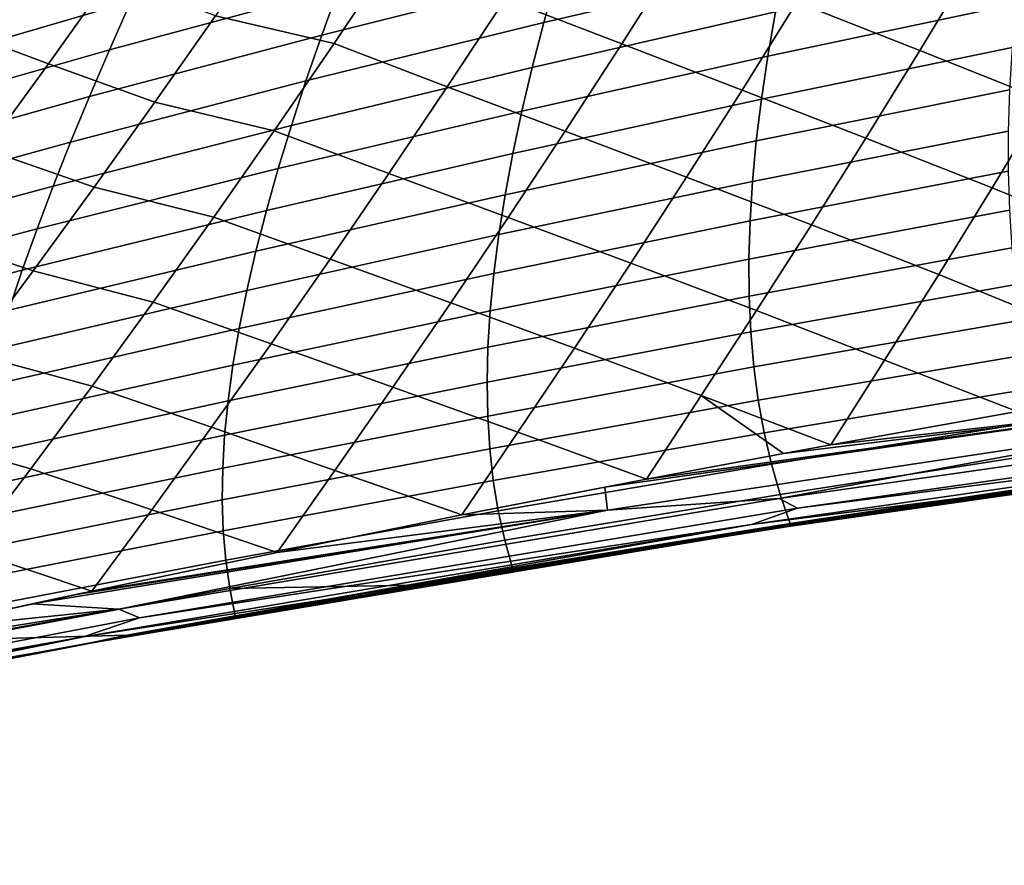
# Model space of a CAD drawing. Header units: metres. Extents: x -25 to 132, y -25 to 25.
# Tile 52 of 256: x 22.18 to 25.79, y -20.8 to -17.69. Entities that reach past the tile are written whole.
import ezdxf

# ---------------------------------------------------------------- set-up
doc = ezdxf.new("R2010")
doc.units = ezdxf.units.M
doc.layers.add('solid_12_061_071_XXX', color=7, linetype='CONTINUOUS')

msp = doc.modelspace()

# ---------------------------------------------------------------- linework, layer by layer
at = {"layer": 'solid_12_061_071_XXX'}
for points in [[(24.385765, -17.77919, 75.607285), (24.591942, -17.45442, 75.968491), (24.169689, -17.286383, 76.304329), (23.958473, -17.61372, 75.932564)], [(25.480103, -17.803869, 75.396141), (25.676367, -17.479097, 75.728111), (25.229553, -17.300211, 76.00827), (25.029455, -17.626703, 75.665993)], [(25.021862, -17.323515, 47.274185), (24.984041, -17.49501, 47.894901), (24.100258, -17.700352, 47.209812), (24.147892, -17.530378, 46.566162)], [(23.329769, -17.77762, 75.900612), (23.548201, -17.451759, 76.292473), (23.114355, -17.355186, 76.611687), (22.894073, -17.67679, 76.215942)], [(24.200214, -17.355608, 45.936073), (24.147892, -17.530378, 46.566162), (23.28451, -17.746778, 45.855614), (23.3473, -17.573343, 45.202923)], [(22.28105, -17.852556, 76.206413), (22.509556, -17.532219, 76.622856), (22.146235, -17.389872, 77.063385), (21.910404, -17.714354, 76.636803)], [(23.414738, -17.39485, 44.564232), (23.3473, -17.573343, 45.202923), (22.505453, -17.800905, 44.468159), (22.584, -17.623566, 43.807198)], [(22.667109, -17.440872, 43.160679), (22.584, -17.623566, 43.807198), (21.764622, -17.862448, 43.049702), (21.859465, -17.680729, 42.381237)], [(23.745695, -17.936754, 75.551514), (23.958473, -17.61372, 75.932564), (23.548201, -17.451759, 76.292473), (23.329769, -17.77762, 75.900612)], [(24.827679, -17.949514, 75.315498), (25.029455, -17.626703, 75.665993), (24.591942, -17.45442, 75.968491), (24.385765, -17.77919, 75.607285)], [(24.984041, -17.49501, 47.894901), (24.950901, -17.661928, 48.528744), (24.057371, -17.865574, 47.867039), (24.100258, -17.700352, 47.209812)], [(25.853813, -17.46809, 49.189178), (25.834484, -17.632351, 49.812542), (24.922487, -17.82431, 49.175732), (24.950901, -17.661928, 48.528744)], [(25.941147, -17.987696, 75.156822), (26.134195, -17.664083, 75.478531), (25.676367, -17.479097, 75.728111), (25.480103, -17.803869, 75.396141)], [(22.672348, -17.993629, 75.810173), (22.894073, -17.67679, 76.215942), (22.509556, -17.532219, 76.622856), (22.28105, -17.852556, 76.206413)], [(24.147892, -17.530378, 46.566162), (24.100258, -17.700352, 47.209812), (23.226471, -17.915237, 46.52232), (23.28451, -17.746778, 45.855614)], [(23.3473, -17.573343, 45.202923), (23.28451, -17.746778, 45.855614), (22.431612, -17.973, 45.143574), (22.505453, -17.800905, 44.468159)], [(22.584, -17.623566, 43.807198), (22.505453, -17.800905, 44.468159), (21.674395, -18.038616, 43.733059), (21.764622, -17.862448, 43.049702)], [(24.178005, -18.100012, 75.237312), (24.385765, -17.77919, 75.607285), (23.958473, -17.61372, 75.932564), (23.745695, -17.936754, 75.551514)], [(25.282095, -18.12529, 75.056419), (25.480103, -17.803869, 75.396141), (25.029455, -17.626703, 75.665993), (24.827679, -17.949514, 75.315498)], [(25.834484, -17.632351, 49.812542), (25.819851, -17.79228, 50.448624), (24.898848, -17.982195, 49.835896), (24.922487, -17.82431, 49.175732)], [(23.109846, -18.098885, 75.498871), (23.329769, -17.77762, 75.900612), (22.894073, -17.67679, 76.215942), (22.672348, -17.993629, 75.810173)], [(24.950901, -17.661928, 48.528744), (24.922487, -17.82431, 49.175732), (24.019283, -18.026089, 48.537868), (24.057371, -17.865574, 47.867039)], [(24.100258, -17.700352, 47.209812), (24.057371, -17.865574, 47.867039), (23.173246, -18.078768, 47.20306), (23.226471, -17.915237, 46.52232)], [(22.051142, -18.167824, 75.779327), (22.28105, -17.852556, 76.206413), (21.910404, -17.714354, 76.636803), (21.673096, -18.033367, 76.198997)], [(23.28451, -17.746778, 45.855614), (23.226471, -17.915237, 46.52232), (22.362587, -18.139935, 45.833458), (22.431612, -17.973, 45.143574)], [(23.531425, -18.25556, 75.161133), (23.745695, -17.936754, 75.551514), (23.329769, -17.77762, 75.900612), (23.109846, -18.098885, 75.498871)], [(24.624271, -18.268721, 74.956734), (24.827679, -17.949514, 75.315498), (24.385765, -17.77919, 75.607285), (24.178005, -18.100012, 75.237312)], [(22.505453, -17.800905, 44.468159), (22.431612, -17.973, 45.143574), (21.588934, -18.209351, 44.431324), (21.674395, -18.038616, 43.733059)], [(25.819851, -17.79228, 50.448624), (25.809954, -17.947918, 51.09745), (24.880032, -18.135624, 50.509247), (24.898848, -17.982195, 49.835896)], [(25.746271, -18.308271, 74.827805), (25.941147, -17.987696, 75.156822), (25.480103, -17.803869, 75.396141), (25.282095, -18.12529, 75.056419)], [(22.449266, -18.30578, 75.394341), (22.672348, -17.993629, 75.810173), (22.28105, -17.852556, 76.206413), (22.051142, -18.167824, 75.779327)], [(24.922487, -17.82431, 49.175732), (24.898848, -17.982195, 49.835896), (23.986053, -18.181944, 49.222321), (24.019283, -18.026089, 48.537868)], [(24.057371, -17.865574, 47.867039), (24.019283, -18.026089, 48.537868), (23.124897, -18.237425, 47.89785), (23.173246, -18.078768, 47.20306)], [(23.226471, -17.915237, 46.52232), (23.173246, -18.078768, 47.20306), (22.298447, -18.301769, 46.537823), (22.362587, -18.139935, 45.833458)], [(23.968725, -18.416964, 74.858543), (24.178005, -18.100012, 75.237312), (23.745695, -17.936754, 75.551514), (23.531425, -18.25556, 75.161133)], [(25.082382, -18.443432, 74.708916), (25.282095, -18.12529, 75.056419), (24.827679, -17.949514, 75.315498), (24.624271, -18.268721, 74.956734)], [(25.809954, -17.947918, 51.09745), (25.804834, -18.099297, 51.759045), (24.866087, -18.284637, 51.19582), (24.880032, -18.135624, 50.509247)], [(22.431612, -17.973, 45.143574), (22.362587, -18.139935, 45.833458), (21.508356, -18.374744, 45.144501), (21.588934, -18.209351, 44.431324)], [(22.888514, -18.41563, 75.087212), (23.109846, -18.098885, 75.498871), (22.672348, -17.993629, 75.810173), (22.449266, -18.30578, 75.394341)], [(24.898848, -17.982195, 49.835896), (24.880032, -18.135624, 50.509247), (23.957731, -18.333181, 49.920414), (23.986053, -18.181944, 49.222321)], [(26.216871, -18.501455, 74.626045), (26.409273, -18.181181, 74.944633), (25.941147, -17.987696, 75.156822), (25.746271, -18.308271, 74.827805)], [(24.019283, -18.026089, 48.537868), (23.986053, -18.181944, 49.222321), (23.081486, -18.391254, 48.606712), (23.124897, -18.237425, 47.89785)], [(23.173246, -18.078768, 47.20306), (23.124897, -18.237425, 47.89785), (22.23926, -18.458561, 47.256687), (22.298447, -18.301769, 46.537823)], [(23.315737, -18.570217, 74.761398), (23.531425, -18.25556, 75.161133), (23.109846, -18.098885, 75.498871), (22.888514, -18.41563, 75.087212)], [(24.419283, -18.584394, 74.589676), (24.624271, -18.268721, 74.956734), (24.178005, -18.100012, 75.237312), (23.968725, -18.416964, 74.858543)], [(25.804834, -18.099297, 51.759045), (25.804533, -18.246452, 52.433441), (24.857059, -18.429276, 51.895638), (24.866087, -18.284637, 51.19582)], [(22.362587, -18.139935, 45.833458), (22.298447, -18.301769, 46.537823), (21.432739, -18.534864, 45.872608), (21.508356, -18.374744, 45.144501)], [(24.880032, -18.135624, 50.509247), (24.866087, -18.284637, 51.19582), (23.934374, -18.479847, 50.632172), (23.957731, -18.333181, 49.920414)], [(25.549595, -18.625881, 74.49144), (25.746271, -18.308271, 74.827805), (25.282095, -18.12529, 75.056419), (25.082382, -18.443432, 74.708916)], [(22.224916, -18.613319, 74.968407), (22.449266, -18.30578, 75.394341), (22.051142, -18.167824, 75.779327), (21.819931, -18.478096, 75.341568)], [(23.986053, -18.181944, 49.222321), (23.957731, -18.333181, 49.920414), (23.04307, -18.54031, 49.329662), (23.081486, -18.391254, 48.606712)], [(23.124897, -18.237425, 47.89785), (23.081486, -18.391254, 48.606712), (22.185093, -18.610365, 47.990063), (22.23926, -18.458561, 47.256687)], [(25.804533, -18.246452, 52.433441), (25.809093, -18.389425, 53.120663), (24.852999, -18.569578, 52.608715), (24.857059, -18.429276, 51.895638)], [(23.75798, -18.73012, 74.470947), (23.968725, -18.416964, 74.858543), (23.531425, -18.25556, 75.161133), (23.315737, -18.570217, 74.761398)], [(24.866087, -18.284637, 51.19582), (24.857059, -18.429276, 51.895638), (23.916035, -18.621986, 51.357616), (23.934374, -18.479847, 50.632172)], [(24.881006, -18.758371, 74.353577), (25.082382, -18.443432, 74.708916), (24.624271, -18.268721, 74.956734), (24.419283, -18.584394, 74.589676)], [(22.298447, -18.301769, 46.537823), (22.23926, -18.458561, 47.256687), (21.362156, -18.689772, 46.615658), (21.432739, -18.534864, 45.872608)], [(22.665854, -18.727938, 74.665611), (22.888514, -18.41563, 75.087212), (22.449266, -18.30578, 75.394341), (22.224916, -18.613319, 74.968407)], [(26.022558, -18.819065, 74.300529), (26.216871, -18.501455, 74.626045), (25.746271, -18.308271, 74.827805), (25.549595, -18.625881, 74.49144)], [(23.957731, -18.333181, 49.920414), (23.934374, -18.479847, 50.632172), (23.009716, -18.684643, 50.066719), (23.04307, -18.54031, 49.329662)], [(23.081486, -18.391254, 48.606712), (23.04307, -18.54031, 49.329662), (22.136013, -18.757236, 48.737972), (22.185093, -18.610365, 47.990063)], [(25.809093, -18.389425, 53.120663), (25.818554, -18.528248, 53.820728), (24.853952, -18.705585, 53.335083), (24.852999, -18.569578, 52.608715)], [(23.098694, -18.880802, 74.352272), (23.315737, -18.570217, 74.761398), (22.888514, -18.41563, 75.087212), (22.665854, -18.727938, 74.665611)], [(24.212763, -18.896616, 74.214294), (24.419283, -18.584394, 74.589676), (23.968725, -18.416964, 74.858543), (23.75798, -18.73012, 74.470947)], [(24.857059, -18.429276, 51.895638), (24.852999, -18.569578, 52.608715), (23.902769, -18.759644, 52.096764), (23.916035, -18.621986, 51.357616)], [(22.23926, -18.458561, 47.256687), (22.185093, -18.610365, 47.990063), (21.296679, -18.839533, 47.373661), (21.362156, -18.689772, 46.615658)], [(25.351152, -18.940603, 74.147697), (25.549595, -18.625881, 74.49144), (25.082382, -18.443432, 74.708916), (24.881006, -18.758371, 74.353577)], [(21.999386, -18.916317, 74.532356), (22.224916, -18.613319, 74.968407), (21.819931, -18.478096, 75.341568), (21.587519, -18.783453, 74.893112)], [(23.934374, -18.479847, 50.632172), (23.916035, -18.621986, 51.357616), (22.98148, -18.824301, 50.817898), (23.009716, -18.684643, 50.066719)], [(23.04307, -18.54031, 49.329662), (23.009716, -18.684643, 50.066719), (22.092089, -18.899237, 49.500427), (22.136013, -18.757236, 48.737972)], [(25.818554, -18.528248, 53.820728), (25.832954, -18.662956, 54.533672), (24.859966, -18.837337, 54.07476), (24.853952, -18.705585, 53.335083)], [(23.545834, -19.039557, 74.074486), (23.75798, -18.73012, 74.470947), (23.315737, -18.570217, 74.761398), (23.098694, -18.880802, 74.352272)], [(24.852999, -18.569578, 52.608715), (24.853952, -18.705585, 53.335083), (23.894632, -18.892866, 52.849636), (23.902769, -18.759644, 52.096764)], [(22.185093, -18.610365, 47.990063), (22.136013, -18.757236, 48.737972), (21.236383, -18.984207, 48.146637), (21.296679, -18.839533, 47.373661)], [(22.441946, -19.035881, 74.234032), (22.665854, -18.727938, 74.665611), (22.224916, -18.613319, 74.968407), (21.999386, -18.916317, 74.532356)], [(24.678005, -19.070183, 73.990395), (24.881006, -18.758371, 74.353577), (24.419283, -18.584394, 74.589676), (24.212763, -18.896616, 74.214294)], [(23.916035, -18.621986, 51.357616), (23.902769, -18.759644, 52.096764), (22.958426, -18.959333, 51.583221), (22.98148, -18.824301, 50.817898)], [(25.837442, -19.129206, 73.973885), (26.022558, -18.819065, 74.300529), (25.549595, -18.625881, 74.49144), (25.351152, -18.940603, 74.147697)], [(23.009716, -18.684643, 50.066719), (22.98148, -18.824301, 50.817898), (22.053389, -19.036417, 50.277443), (22.092089, -18.899237, 49.500427)], [(25.832954, -18.662956, 54.533672), (25.852341, -18.793591, 55.259518), (24.87109, -18.964876, 54.827774), (24.859966, -18.837337, 54.07476)], [(24.853952, -18.705585, 53.335083), (24.859966, -18.837337, 54.07476), (23.891676, -19.021694, 53.616261), (23.894632, -18.892866, 52.849636)], [(22.880371, -19.187393, 73.933716), (23.098694, -18.880802, 74.352272), (22.665854, -18.727938, 74.665611), (22.441946, -19.035881, 74.234032)], [(23.902769, -18.759644, 52.096764), (23.894632, -18.892866, 52.849636), (22.940613, -19.089794, 52.362709), (22.958426, -18.959333, 51.583221)], [(24.004759, -19.205456, 73.830544), (24.212763, -18.896616, 74.214294), (23.75798, -18.73012, 74.470947), (23.545834, -19.039557, 74.074486)], [(25.153921, -19.251213, 73.798134), (25.351152, -18.940603, 74.147697), (24.881006, -18.758371, 74.353577), (24.678005, -19.070183, 73.990395)], [(25.852341, -18.793591, 55.259518), (25.876749, -18.920183, 55.998291), (24.887371, -19.08824, 55.594147), (24.87109, -18.964876, 54.827774)], [(22.98148, -18.824301, 50.817898), (22.958426, -18.959333, 51.583221), (22.019978, -19.168837, 51.069038), (22.053389, -19.036417, 50.277443)], [(24.859966, -18.837337, 54.07476), (24.87109, -18.964876, 54.827774), (23.893957, -19.146177, 54.396648), (23.891676, -19.021694, 53.616261)], [(23.33234, -19.345352, 73.669128), (23.545834, -19.039557, 74.074486), (23.098694, -18.880802, 74.352272), (22.880371, -19.187393, 73.933716)], [(23.894632, -18.892866, 52.849636), (23.891676, -19.021694, 53.616261), (22.928104, -19.215731, 53.156376), (22.940613, -19.089794, 52.362709)], [(24.476532, -19.377649, 73.620964), (24.678005, -19.070183, 73.990395), (24.212763, -18.896616, 74.214294), (24.004759, -19.205456, 73.830544)], [(22.216873, -19.339544, 73.792442), (22.441946, -19.035881, 74.234032), (21.999386, -18.916317, 74.532356), (21.772758, -19.214851, 74.086143)], [(25.876749, -18.920183, 55.998291), (25.906223, -19.042772, 56.750019), (24.908857, -19.20747, 56.373898), (24.887371, -19.08824, 55.594147)], [(25.837442, -19.129206, 73.973885), (25.351152, -18.940603, 74.147697), (25.153921, -19.251213, 73.798134)], [(22.958426, -18.959333, 51.583221), (22.940613, -19.089794, 52.362709), (21.991924, -19.296551, 51.875229), (22.019978, -19.168837, 51.069038)], [(24.87109, -18.964876, 54.827774), (24.887371, -19.08824, 55.594147), (23.901529, -19.266357, 55.190826), (23.893957, -19.146177, 54.396648)], [(22.660835, -19.490065, 73.505699), (22.880371, -19.187393, 73.933716), (22.441946, -19.035881, 74.234032), (22.216873, -19.339544, 73.792442)], [(23.891676, -19.021694, 53.616261), (23.893957, -19.146177, 54.396648), (22.920959, -19.337196, 53.964237), (22.928104, -19.215731, 53.156376)], [(23.799488, -19.509295, 73.440651), (24.004759, -19.205456, 73.830544), (23.545834, -19.039557, 74.074486), (23.33234, -19.345352, 73.669128)], [(25.906223, -19.042772, 56.750019), (25.940802, -19.161394, 57.514729), (24.935598, -19.322605, 57.167057), (24.908857, -19.20747, 56.373898)], [(24.979712, -19.283215, 73.752869), (24.678005, -19.070183, 73.990395), (24.476532, -19.377649, 73.620964)], [(25.153921, -19.251213, 73.798134), (24.678005, -19.070183, 73.990395), (24.979712, -19.283215, 73.752869)], [(22.940613, -19.089794, 52.362709), (22.928104, -19.215731, 53.156376), (21.969297, -19.419619, 52.69603), (21.991924, -19.296551, 51.875229)], [(24.887371, -19.08824, 55.594147), (24.908857, -19.20747, 56.373898), (23.914448, -19.382282, 55.998814), (23.901529, -19.266357, 55.190826)], [(26.441175, -19.105707, 74.035828), (24.476532, -19.377649, 73.620964), (24.323441, -19.406961, 73.580482)], [(26.441175, -19.105707, 74.035828), (24.323441, -19.406961, 73.580482), (24.333546, -19.491365, 73.46579), (26.460548, -19.171421, 73.950073)], [(26.441175, -19.105707, 74.035828), (24.979712, -19.283215, 73.752869), (24.476532, -19.377649, 73.620964)], [(24.963806, -19.449329, 73.511726), (25.0317, -19.484449, 73.423462), (27.455843, -19.14006, 73.976303), (27.396641, -19.102308, 74.066277)], [(26.460548, -19.171421, 73.950073), (24.963806, -19.449329, 73.511726), (27.396641, -19.102308, 74.066277)], [(26.441175, -19.105707, 74.035828), (25.153921, -19.251213, 73.798134), (24.979712, -19.283215, 73.752869)], [(26.441175, -19.105707, 74.035828), (25.837442, -19.129206, 73.973885), (25.153921, -19.251213, 73.798134)], [(23.893957, -19.146177, 54.396648), (23.901529, -19.266357, 55.190826), (22.919241, -19.454239, 54.78632), (22.920959, -19.337196, 53.964237)], [(27.455843, -19.14006, 73.976303), (25.0317, -19.484449, 73.423462), (27.325109, -19.190065, 73.838318)], [(27.936445, -19.131567, 73.867752), (25.618513, -19.448639, 73.338058), (26.695189, -19.301252, 73.472298)], [(27.325109, -19.190065, 73.838318), (25.618513, -19.448639, 73.338058), (27.936445, -19.131567, 73.867752)], [(23.120358, -19.646469, 73.256355), (23.33234, -19.345352, 73.669128), (22.880371, -19.187393, 73.933716), (22.660835, -19.490065, 73.505699)], [(26.460548, -19.171421, 73.950073), (24.333546, -19.491365, 73.46579), (24.963806, -19.449329, 73.511726)], [(27.325109, -19.190065, 73.838318), (24.862701, -19.543707, 73.276772), (25.618513, -19.448639, 73.338058)], [(25.0317, -19.484449, 73.423462), (24.862701, -19.543707, 73.276772), (27.325109, -19.190065, 73.838318)], [(24.912352, -19.563648, 62.505047), (26.419363, -19.341089, 59.339043), (27.76265, -19.161627, 59.734303), (27.382048, -19.210241, 63.207897)], [(25.940802, -19.161394, 57.514729), (25.980528, -19.276085, 58.292439), (24.967638, -19.433687, 57.973648), (24.935598, -19.322605, 57.167057)], [(21.990715, -19.639002, 73.340805), (22.216873, -19.339544, 73.792442), (21.772758, -19.214851, 74.086143), (21.545124, -19.508997, 73.629753)], [(22.928104, -19.215731, 53.156376), (22.920959, -19.337196, 53.964237), (21.952164, -19.538094, 53.531456), (21.969297, -19.419619, 52.69603)], [(24.476532, -19.377649, 73.620964), (24.004759, -19.205456, 73.830544), (23.799488, -19.509295, 73.440651)], [(27.386234, -19.208876, 70.658211), (25.345274, -19.496153, 73.164742), (23.900845, -19.725065, 72.834595), (24.920399, -19.561619, 69.958763)], [(24.908857, -19.20747, 56.373898), (24.935598, -19.322605, 57.167057), (23.932766, -19.493994, 56.820629), (23.914448, -19.382282, 55.998814)], [(27.384142, -19.209558, 66.933052), (24.916376, -19.562634, 66.231903), (24.912352, -19.563648, 62.505047), (27.382048, -19.210241, 63.207897)], [(24.916376, -19.562634, 66.231903), (27.384142, -19.209558, 66.933052), (27.386234, -19.208876, 70.658211), (24.920399, -19.561619, 69.958763)], [(24.999838, -19.544556, 58.816151), (27.438005, -19.197462, 59.532246), (25.077202, -19.538525, 58.945065)], [(24.999838, -19.544556, 58.816151), (27.045607, -19.24325, 59.372124), (27.438005, -19.197462, 59.532246)], [(27.438005, -19.197462, 59.532246), (26.419363, -19.341089, 59.339043), (25.077202, -19.538525, 58.945065)], [(25.618513, -19.448639, 73.338058), (25.345274, -19.496153, 73.164742), (27.386234, -19.208876, 70.658211), (26.695189, -19.301252, 73.472298)], [(23.901529, -19.266357, 55.190826), (23.914448, -19.382282, 55.998814), (22.923008, -19.56691, 55.622635), (22.919241, -19.454239, 54.78632)], [(24.999838, -19.544556, 58.816151), (26.294825, -19.348011, 59.159828), (27.045607, -19.24325, 59.372124)], [(25.980528, -19.276085, 58.292439), (26.025036, -19.387005, 59.083515), (25.004139, -19.541058, 58.794628), (24.967638, -19.433687, 57.973648)], [(22.920959, -19.337196, 53.964237), (22.919241, -19.454239, 54.78632), (21.940592, -19.652033, 54.381523), (21.952164, -19.538094, 53.531456)], [(22.440413, -19.788801, 73.068329), (22.660835, -19.490065, 73.505699), (22.216873, -19.339544, 73.792442), (21.990715, -19.639002, 73.340805)], [(24.935598, -19.322605, 57.167057), (24.967638, -19.433687, 57.973648), (23.956537, -19.601538, 57.6563), (23.932766, -19.493994, 56.820629)], [(23.799488, -19.509295, 73.440651), (23.33234, -19.345352, 73.669128), (23.120358, -19.646469, 73.256355)], [(24.912352, -19.563648, 62.505047), (25.077202, -19.538525, 58.945065), (26.419363, -19.341089, 59.339043)], [(24.999838, -19.544556, 58.816151), (26.025036, -19.387005, 59.083515), (26.294825, -19.348011, 59.159828)], [(23.914448, -19.382282, 55.998814), (23.932766, -19.493994, 56.820629), (22.932322, -19.675259, 56.473202), (22.923008, -19.56691, 55.622635)], [(24.476532, -19.377649, 73.620964), (23.799488, -19.509295, 73.440651), (24.323441, -19.406961, 73.580482)], [(24.333546, -19.491365, 73.46579), (24.323441, -19.406961, 73.580482), (23.799488, -19.509295, 73.440651)], [(24.999838, -19.544556, 58.816151), (25.004139, -19.541058, 58.794628), (26.025036, -19.387005, 59.083515)], [(24.967638, -19.433687, 57.973648), (25.004139, -19.541058, 58.794628), (23.985489, -19.705086, 58.506313), (23.956537, -19.601538, 57.6563)], [(22.919241, -19.454239, 54.78632), (22.923008, -19.56691, 55.622635), (21.934647, -19.761496, 55.24625), (21.940592, -19.652033, 54.381523)], [(22.539192, -19.854635, 72.95443), (22.615984, -19.886673, 72.868217), (25.0317, -19.484449, 73.423462), (24.963806, -19.449329, 73.511726)], [(24.333546, -19.491365, 73.46579), (22.539192, -19.854635, 72.95443), (24.963806, -19.449329, 73.511726)], [(25.618513, -19.448639, 73.338058), (23.308237, -19.818491, 72.809204), (25.345274, -19.496153, 73.164742)], [(24.862701, -19.543707, 73.276772), (23.308237, -19.818491, 72.809204), (25.618513, -19.448639, 73.338058)], [(24.333546, -19.491365, 73.46579), (22.376146, -19.802505, 73.050377), (22.221323, -19.835688, 73.006996)], [(24.333546, -19.491365, 73.46579), (22.221323, -19.835688, 73.006996), (22.539192, -19.854635, 72.95443)], [(24.333546, -19.491365, 73.46579), (22.440413, -19.788801, 73.068329), (22.376146, -19.802505, 73.050377)], [(23.120358, -19.646469, 73.256355), (22.660835, -19.490065, 73.505699), (22.440413, -19.788801, 73.068329)], [(24.333546, -19.491365, 73.46579), (23.120358, -19.646469, 73.256355), (22.440413, -19.788801, 73.068329)], [(25.0317, -19.484449, 73.423462), (22.615984, -19.886673, 72.868217), (24.862701, -19.543707, 73.276772)], [(23.932766, -19.493994, 56.820629), (23.956537, -19.601538, 57.6563), (22.947245, -19.779335, 57.338043), (22.932322, -19.675259, 56.473202)], [(24.333546, -19.491365, 73.46579), (23.799488, -19.509295, 73.440651), (23.120358, -19.646469, 73.256355)], [(23.308237, -19.818491, 72.809204), (23.900845, -19.725065, 72.834595), (25.345274, -19.496153, 73.164742)], [(24.862701, -19.543707, 73.276772), (22.409636, -19.956974, 72.711624), (23.308237, -19.818491, 72.809204)], [(22.615984, -19.886673, 72.868217), (22.409636, -19.956974, 72.711624), (24.862701, -19.543707, 73.276772)], [(22.453156, -19.976807, 61.80518), (23.735832, -19.754017, 58.552357), (25.077202, -19.538525, 58.945065), (24.912352, -19.563648, 62.505047)], [(24.999838, -19.544556, 58.816151), (23.735832, -19.754017, 58.552357), (22.568613, -19.950468, 58.104832)], [(24.999838, -19.544556, 58.816151), (22.568613, -19.950468, 58.104832), (23.615614, -19.767208, 58.401608)], [(24.999838, -19.544556, 58.816151), (23.615614, -19.767208, 58.401608), (23.985489, -19.705086, 58.506313)], [(24.999838, -19.544556, 58.816151), (25.077202, -19.538525, 58.945065), (23.735832, -19.754017, 58.552357)], [(24.999838, -19.544556, 58.816151), (23.985489, -19.705086, 58.506313), (25.004139, -19.541058, 58.794628)], [(22.923008, -19.56691, 55.622635), (22.932322, -19.675259, 56.473202), (21.934399, -19.866535, 56.125652), (21.934647, -19.761496, 55.24625)], [(24.920399, -19.561619, 69.958763), (23.900845, -19.725065, 72.834595), (22.302523, -20.003138, 72.464043), (22.461372, -19.97463, 69.261238)], [(24.916376, -19.562634, 66.231903), (22.457266, -19.975718, 65.533211), (22.453156, -19.976807, 61.80518), (24.912352, -19.563648, 62.505047)], [(22.457266, -19.975718, 65.533211), (24.916376, -19.562634, 66.231903), (24.920399, -19.561619, 69.958763), (22.461372, -19.97463, 69.261238)], [(23.956537, -19.601538, 57.6563), (23.985489, -19.705086, 58.506313), (23.615614, -19.767208, 58.401608), (22.947245, -19.779335, 57.338043)], [(22.440413, -19.788801, 73.068329), (21.990715, -19.639002, 73.340805), (21.760492, -19.935852, 72.876816)], [(22.932322, -19.675259, 56.473202), (22.947245, -19.779335, 57.338043), (21.939913, -19.967209, 57.019741), (21.934399, -19.866535, 56.125652)], [(23.308237, -19.818491, 72.809204), (22.302523, -20.003138, 72.464043), (23.900845, -19.725065, 72.834595)], [(22.568613, -19.950468, 58.104832), (23.735832, -19.754017, 58.552357), (22.453156, -19.976807, 61.80518), (22.396511, -19.987383, 58.160496)], [(23.615614, -19.767208, 58.401608), (22.568613, -19.950468, 58.104832), (22.967155, -19.879416, 58.217861)], [(23.615614, -19.767208, 58.401608), (22.967155, -19.879416, 58.217861), (22.947245, -19.779335, 57.338043)], [(22.376146, -19.802505, 73.050377), (22.440413, -19.788801, 73.068329), (21.760492, -19.935852, 72.876816)], [(21.760492, -19.935852, 72.876816), (22.221323, -19.835688, 73.006996), (22.376146, -19.802505, 73.050377)], [(22.947245, -19.779335, 57.338043), (22.967155, -19.879416, 58.217861), (22.568613, -19.950468, 58.104832), (21.939913, -19.967209, 57.019741)], [(23.308237, -19.818491, 72.809204), (21.008385, -20.240845, 72.269638), (22.302523, -20.003138, 72.464043)], [(22.409636, -19.956974, 72.711624), (21.008385, -20.240845, 72.269638), (23.308237, -19.818491, 72.809204)], [(22.539192, -19.854635, 72.95443), (22.221323, -19.835688, 73.006996), (21.760492, -19.935852, 72.876816)], [(22.539192, -19.854635, 72.95443), (20.406502, -20.241205, 72.485924), (20.132544, -20.304811, 72.40551)], [(22.615984, -19.886673, 72.868217), (22.539192, -19.854635, 72.95443), (20.132544, -20.304811, 72.40551), (20.211906, -20.346371, 72.299255)], [(22.539192, -19.854635, 72.95443), (21.082108, -20.086884, 72.682442), (20.406502, -20.241205, 72.485924)], [(22.539192, -19.854635, 72.95443), (21.760492, -19.935852, 72.876816), (21.082108, -20.086884, 72.682442)], [(22.615984, -19.886673, 72.868217), (20.211906, -20.346371, 72.299255), (22.409636, -19.956974, 72.711624)], [(21.939913, -19.967209, 57.019741), (22.568613, -19.950468, 58.104832), (22.396511, -19.987383, 58.160496), (21.950365, -20.063856, 57.929356)], [(22.461372, -19.97463, 69.261238), (20.487942, -20.350691, 72.033852), (18.386696, -20.795744, 71.523888), (20.011133, -20.44783, 68.566208)], [(22.409636, -19.956974, 72.711624), (19.968988, -20.42948, 72.13195), (21.008385, -20.240845, 72.269638)], [(20.211906, -20.346371, 72.299255), (19.968988, -20.42948, 72.13195), (22.409636, -19.956974, 72.711624)], [(22.457266, -19.975718, 65.533211), (20.00816, -20.448629, 64.837357), (20.00518, -20.44943, 61.108501), (22.453156, -19.976807, 61.80518)], [(22.453156, -19.976807, 61.80518), (20.00518, -20.44943, 61.108501), (22.396511, -19.987383, 58.160496)], [(21.950365, -20.063856, 57.929356), (22.396511, -19.987383, 58.160496), (20.00518, -20.44943, 61.108501), (21.059668, -20.238548, 57.768993)], [(20.00816, -20.448629, 64.837357), (22.457266, -19.975718, 65.533211), (22.461372, -19.97463, 69.261238), (20.011133, -20.44783, 68.566208)], [(22.461372, -19.97463, 69.261238), (22.302523, -20.003138, 72.464043), (20.487942, -20.350691, 72.033852)], [(21.008385, -20.240845, 72.269638), (20.487942, -20.350691, 72.033852), (22.302523, -20.003138, 72.464043)]]:
    msp.add_3dface(points, dxfattribs=at)

doc.saveas('drawing.dxf')
